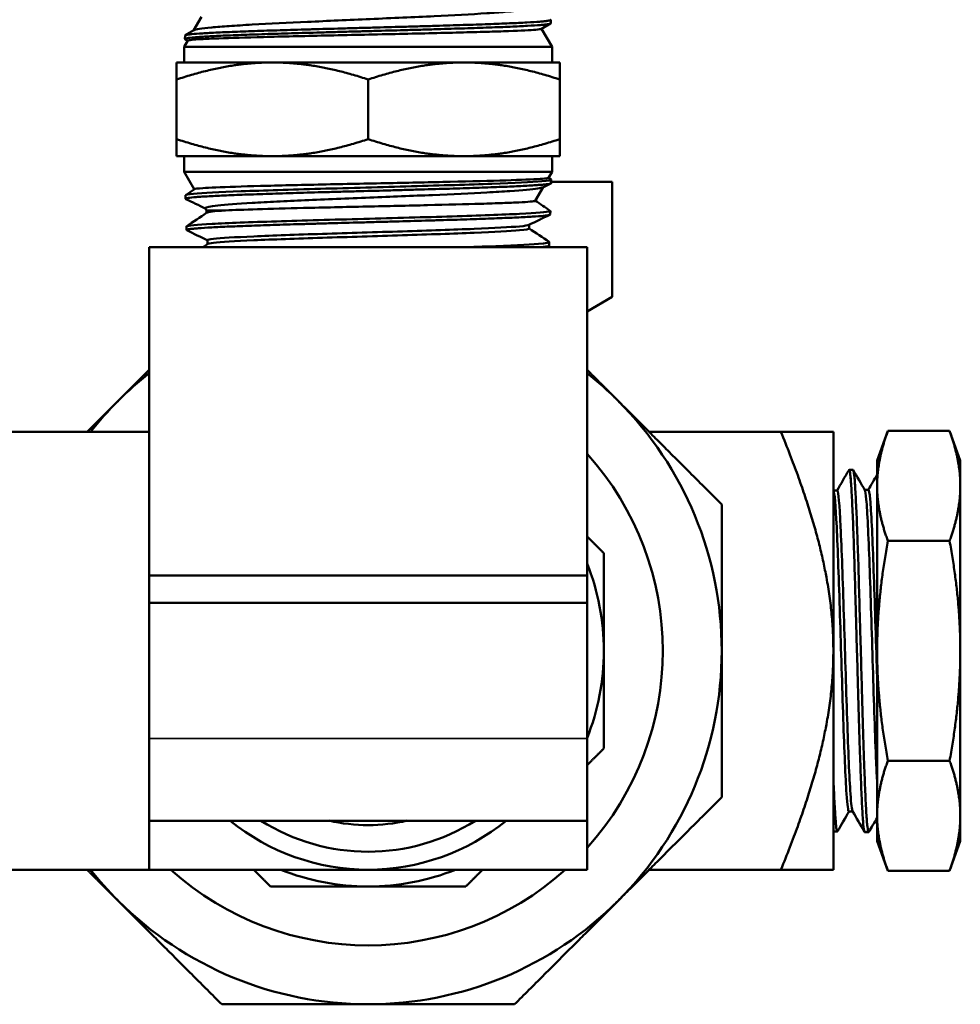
# Model space of a CAD drawing. Header units: inches. Extents: x 0 to 136, y 2 to 86.
# Tile 22 of 144: x 49.03 to 51.18, y 12.8 to 15.05. Entities that reach past the tile are written whole.
import ezdxf

# ---------------------------------------------------------------- set-up
doc = ezdxf.new("R2010")
doc.units = ezdxf.units.IN
doc.header["$LTSCALE"] = 4
doc.header["$MEASUREMENT"] = 0
doc.layers.add('Visible (ANSI)', color=7, linetype='Continuous', lineweight=50)
doc.layers.add('Visible Narrow (ANSI)', color=7, linetype='Continuous', lineweight=35)

msp = doc.modelspace()

# ---------------------------------------------------------------- linework, layer by layer
at = {"layer": 'Visible (ANSI)'}
for p, q in [((49.4485, 15.0538), (49.4303, 15.0224)), ((50.2456, 15.0382), (50.2247, 15.0261)), ((50.2251, 15.0263), (50.2489, 14.9852)), ((50.2458, 15.0465), (50.2461, 15.0388)), ((49.4108, 15.0108), (49.4105, 15.003)), ((49.4169, 14.9991), (49.411, 15.0025)), ((49.4112, 15.0113), (49.4311, 15.0228)), ((49.417, 14.9993), (49.4089, 14.9852)), ((50.2489, 14.9852), (49.4089, 14.9852)), ((49.4089, 14.9852), (49.4089, 14.9494)), ((50.2489, 14.9852), (50.2489, 14.9494)), ((49.3914, 14.9494), (49.3914, 14.9104)), ((49.6101, 14.9494), (49.3914, 14.9494)), ((50.0476, 14.9494), (49.6101, 14.9494)), ((50.2664, 14.9494), (50.0476, 14.9494)), ((50.2664, 14.9494), (50.2664, 14.9104)), ((49.3914, 14.9104), (49.3914, 14.7742)), ((49.8289, 14.9104), (49.8289, 14.7742)), ((50.2664, 14.9104), (50.2664, 14.7742)), ((49.3914, 14.7352), (49.3914, 14.7742)), ((50.2664, 14.7352), (50.2664, 14.7742)), ((49.3914, 14.7352), (49.6101, 14.7352)), ((49.4089, 14.6994), (49.4089, 14.7352)), ((49.6101, 14.7352), (50.0476, 14.7352)), ((50.0476, 14.7352), (50.2664, 14.7352)), ((50.2489, 14.6994), (50.2489, 14.7352)), ((49.4089, 14.6994), (50.2489, 14.6994)), ((49.4318, 14.6597), (49.4089, 14.6994)), ((50.241, 14.6858), (50.2489, 14.6994)), ((50.2097, 14.6767), (50.2096, 14.6767)), ((50.2463, 14.673), (50.2277, 14.664)), ((50.2411, 14.6859), (50.2468, 14.6821)), ((50.2469, 14.6736), (50.2472, 14.6816)), ((50.3864, 14.6767), (50.247, 14.6767)), ((50.3864, 14.4139), (50.3864, 14.6767)), ((49.4119, 14.6379), (49.4116, 14.6459)), ((49.4124, 14.6465), (49.4321, 14.6599)), ((50.2107, 14.6334), (50.2286, 14.6644)), ((49.4599, 14.611), (49.457, 14.616)), ((49.4599, 14.611), (49.4599, 14.606)), ((50.2447, 14.6022), (50.245, 14.6102)), ((50.1966, 14.5786), (50.1966, 14.57)), ((49.4141, 14.5665), (49.4139, 14.5744)), ((49.5214, 14.5749), (49.5214, 14.5748)), ((49.4622, 14.5432), (49.4622, 14.5345)), ((50.2425, 14.5308), (50.2427, 14.5387)), ((50.3289, 14.5273), (49.3289, 14.5273)), ((49.3289, 14.5273), (49.3289, 13.7773)), ((50.3289, 14.5273), (50.3289, 13.7773)), ((50.3864, 14.4139), (50.3289, 14.3807)), ((49.3289, 14.1053), (48.8534, 14.1053)), ((50.4708, 14.1053), (50.7718, 14.1053)), ((50.7718, 14.1053), (50.8914, 14.1053)), ((50.8914, 14.1053), (50.8914, 13.6053)), ((50.9914, 14.0403), (51.0159, 14.1076)), ((51.0159, 14.1076), (51.1569, 14.1076)), ((51.1814, 14.0403), (51.1569, 14.1076)), ((50.9914, 14.0403), (50.9914, 13.982)), ((51.1814, 13.982), (51.1814, 14.0403)), ((50.9264, 14.0174), (50.9269, 14.0182)), ((50.9274, 14.0186), (50.9362, 14.0189)), ((50.8915, 13.9714), (50.9001, 13.9714)), ((50.9629, 13.9731), (50.9715, 13.9731)), ((50.9914, 13.982), (50.9914, 13.6053)), ((51.1814, 13.6053), (51.1814, 13.982)), ((51.0159, 13.8564), (51.1569, 13.8564)), ((50.3289, 13.7773), (49.3289, 13.7773)), ((49.3289, 13.7773), (49.3289, 13.7148)), ((50.3289, 13.7773), (50.3289, 13.7148)), ((50.3289, 13.7148), (49.3289, 13.7148)), ((49.3289, 13.7148), (49.3289, 13.4048)), ((50.3289, 13.7148), (50.3289, 13.4048)), ((50.8914, 13.6053), (50.8914, 13.1053)), ((50.9914, 13.6053), (50.9914, 13.2286)), ((51.1814, 13.2286), (51.1814, 13.6053)), ((49.3289, 13.2173), (49.3289, 13.4048)), ((50.3289, 13.2173), (50.3289, 13.4048)), ((51.0159, 13.3542), (51.1569, 13.3542)), ((50.9269, 13.2384), (50.9356, 13.2384)), ((50.9914, 13.2286), (50.9914, 13.1703)), ((51.1814, 13.1703), (51.1814, 13.2286)), ((50.3289, 13.2173), (49.3289, 13.2173)), ((50.8917, 13.1929), (50.9005, 13.1927)), ((50.9626, 13.1916), (50.9621, 13.1925)), ((50.9632, 13.191), (50.9719, 13.1908)), ((50.9914, 13.1703), (51.0159, 13.103)), ((51.1814, 13.1703), (51.1569, 13.103)), ((49.3289, 13.1053), (48.8534, 13.1053)), ((50.4708, 13.1053), (50.7718, 13.1053)), ((50.7718, 13.1053), (50.8914, 13.1053)), ((51.0159, 13.103), (51.1569, 13.103))]:
    msp.add_line(p, q, dxfattribs=at)
for radius, start, end in [(0.8075, 128.2574, 135), (0.8075, 45, 51.7426), (0.8075, 135, 141.7426), (0.8075, 0, 45), (0.6729, 317.9905, 42.0095), (0.6729, 317.9905, 42.0095), (0.5383, 0, 21.7526), (0.5383, 338.2474, 0), (0.8075, 315, 0), (0.5, 230.8958, 270), (0.4589, 237.7352, 302.2648), (0.3981, 257.0526, 282.9474), (0.5, 270, 309.1042), (0.8075, 218.2574, 225), (0.6729, 227.9905, 312.0095), (0.6729, 227.9905, 312.0095), (0.5383, 248.2474, 270), (0.5383, 270, 291.7526), (0.8075, 225, 270), (0.8075, 270, 315)]:
    msp.add_arc((49.8289, 13.6053), radius, start, end, dxfattribs=at)
for points, knots in [([(50.1974, 15.0742), (50.1974, 15.0727), (50.1931, 15.0711), (50.1751, 15.068), (50.1607, 15.0665), (50.1298, 15.0638), (50.1157, 15.0628), (50.064, 15.0593), (50.0223, 15.0572), (49.9336, 15.0528), (49.884, 15.0507), (49.809, 15.0474), (49.7846, 15.0463), (49.7366, 15.0442), (49.7132, 15.0431), (49.6471, 15.0402), (49.6035, 15.038), (49.5447, 15.0346), (49.5271, 15.0336), (49.4963, 15.0315), (49.4829, 15.0304), (49.4472, 15.0269), (49.4346, 15.0248), (49.4311, 15.0228)], [-4.16058, -4.16058, -4.16058, -4.16058, -3.987124, -3.987124, -3.799979, -3.799979, -3.676121, -3.676121, -3.396232, -3.396232, -3.095043, -3.095043, -2.949605, -2.949605, -2.806091, -2.806091, -2.532015, -2.532015, -2.397064, -2.397064, -2.266558, -2.266558, -1.98068, -1.98068, -1.98068, -1.98068]), ([(49.411, 15.0025), (49.4105, 15.0028), (49.4104, 15.0031), (49.4107, 15.0034), (49.4111, 15.0037), (49.4119, 15.004), (49.4132, 15.0043), (49.4158, 15.005), (49.4204, 15.0056), (49.4269, 15.0062), (49.4302, 15.0065), (49.4339, 15.0068), (49.4381, 15.0072), (49.4423, 15.0075), (49.4469, 15.0078), (49.4519, 15.0081), (49.462, 15.0088), (49.4738, 15.0094), (49.4874, 15.01), (49.4942, 15.0104), (49.5014, 15.0107), (49.509, 15.011), (49.5165, 15.0113), (49.5244, 15.0116), (49.5326, 15.0119), (49.549, 15.0125), (49.5668, 15.0132), (49.5859, 15.0138), (49.5955, 15.0142), (49.6054, 15.0145), (49.6154, 15.0148), (49.6255, 15.0151), (49.6358, 15.0155), (49.6462, 15.0158), (49.6672, 15.0164), (49.6889, 15.017), (49.7115, 15.0176), (49.7228, 15.018), (49.7342, 15.0183), (49.7457, 15.0186), (49.7572, 15.0189), (49.7688, 15.0192), (49.7804, 15.0196), (49.792, 15.0199), (49.8037, 15.0202), (49.8155, 15.0205), (49.8272, 15.0209), (49.839, 15.0212), (49.8507, 15.0215), (49.8741, 15.0221), (49.8971, 15.0227), (49.9199, 15.0234), (49.9312, 15.0237), (49.9425, 15.024), (49.9537, 15.0243), (49.9649, 15.0246), (49.976, 15.025), (49.9869, 15.0253), (50.0085, 15.026), (50.0293, 15.0266), (50.049, 15.0272), (50.0589, 15.0275), (50.0686, 15.0278), (50.078, 15.0282), (50.0874, 15.0285), (50.0966, 15.0288), (50.1054, 15.0291), (50.1229, 15.0297), (50.139, 15.0304), (50.1536, 15.031), (50.1609, 15.0313), (50.1678, 15.0317), (50.1744, 15.032), (50.181, 15.0323), (50.1872, 15.0326), (50.1929, 15.033), (50.2044, 15.0336), (50.214, 15.0342), (50.2218, 15.0348), (50.2257, 15.0351), (50.2292, 15.0355), (50.2322, 15.0358), (50.2352, 15.0361), (50.2377, 15.0364), (50.2398, 15.0368), (50.2438, 15.0374), (50.2459, 15.038), (50.2461, 15.0387), (50.2461, 15.0387), (50.2461, 15.0387), (50.2461, 15.0388)], [0.03139816, 0.03139816, 0.03139816, 0.03139816, 0.03320312, 0.03320312, 0.03320312, 0.03515625, 0.03515625, 0.03515625, 0.0390625, 0.0390625, 0.0390625, 0.04101562, 0.04101562, 0.04101562, 0.04296875, 0.04296875, 0.04296875, 0.046875, 0.046875, 0.046875, 0.04882812, 0.04882812, 0.04882812, 0.05078125, 0.05078125, 0.05078125, 0.0546875, 0.0546875, 0.0546875, 0.05664062, 0.05664062, 0.05664062, 0.05859375, 0.05859375, 0.05859375, 0.0625, 0.0625, 0.0625, 0.06445312, 0.06445312, 0.06445312, 0.06640625, 0.06640625, 0.06640625, 0.06835937, 0.06835937, 0.06835937, 0.0703125, 0.0703125, 0.0703125, 0.07421875, 0.07421875, 0.07421875, 0.07617187, 0.07617187, 0.07617187, 0.078125, 0.078125, 0.078125, 0.08203125, 0.08203125, 0.08203125, 0.08398437, 0.08398437, 0.08398437, 0.0859375, 0.0859375, 0.0859375, 0.08984375, 0.08984375, 0.08984375, 0.09179687, 0.09179687, 0.09179687, 0.09375, 0.09375, 0.09375, 0.09765625, 0.09765625, 0.09765625, 0.09960937, 0.09960937, 0.09960937, 0.1015625, 0.1015625, 0.1015625, 0.10546875, 0.10546875, 0.10546875, 0.10564759, 0.10564759, 0.10564759, 0.10564759]), ([(50.2454, 15.047), (50.2458, 15.0468), (50.2459, 15.0466), (50.2458, 15.0463), (50.2455, 15.0457), (50.2432, 15.0451), (50.239, 15.0444), (50.2369, 15.0441), (50.2343, 15.0438), (50.2312, 15.0434), (50.2282, 15.0431), (50.2246, 15.0428), (50.2206, 15.0425), (50.2125, 15.0419), (50.2027, 15.0412), (50.1912, 15.0406), (50.1854, 15.0403), (50.1792, 15.04), (50.1726, 15.0397), (50.166, 15.0393), (50.1589, 15.039), (50.1515, 15.0387), (50.1366, 15.038), (50.1203, 15.0374), (50.1028, 15.0368), (50.094, 15.0364), (50.0849, 15.0361), (50.0755, 15.0358), (50.0661, 15.0355), (50.0563, 15.0352), (50.0462, 15.0349), (50.0262, 15.0342), (50.0054, 15.0336), (49.9838, 15.0329), (49.973, 15.0326), (49.962, 15.0323), (49.9508, 15.032), (49.9396, 15.0317), (49.9282, 15.0313), (49.9167, 15.031), (49.8937, 15.0304), (49.8706, 15.0298), (49.8474, 15.0292), (49.8357, 15.0288), (49.8241, 15.0285), (49.8124, 15.0282), (49.8007, 15.0279), (49.7889, 15.0275), (49.7773, 15.0272), (49.7539, 15.0266), (49.7311, 15.0259), (49.7088, 15.0253), (49.6977, 15.025), (49.6867, 15.0247), (49.6758, 15.0244), (49.6649, 15.0241), (49.6541, 15.0237), (49.6436, 15.0234), (49.6225, 15.0228), (49.6024, 15.0221), (49.5834, 15.0215), (49.5739, 15.0212), (49.5647, 15.0208), (49.5558, 15.0205), (49.5469, 15.0202), (49.5383, 15.0199), (49.5302, 15.0196), (49.5139, 15.0189), (49.499, 15.0183), (49.4857, 15.0177), (49.479, 15.0174), (49.4727, 15.0171), (49.4668, 15.0167), (49.4609, 15.0164), (49.4555, 15.0161), (49.4505, 15.0158), (49.4406, 15.0151), (49.4325, 15.0145), (49.4262, 15.0139), (49.4231, 15.0135), (49.4204, 15.0132), (49.4182, 15.0129), (49.416, 15.0126), (49.4143, 15.0123), (49.413, 15.012), (49.4115, 15.0116), (49.4108, 15.0112), (49.4108, 15.0108)], [0.87752237, 0.87752237, 0.87752237, 0.87752237, 0.87890625, 0.87890625, 0.87890625, 0.8828125, 0.8828125, 0.8828125, 0.88476563, 0.88476563, 0.88476563, 0.88671875, 0.88671875, 0.88671875, 0.890625, 0.890625, 0.890625, 0.89257813, 0.89257813, 0.89257813, 0.89453125, 0.89453125, 0.89453125, 0.8984375, 0.8984375, 0.8984375, 0.90039063, 0.90039063, 0.90039063, 0.90234375, 0.90234375, 0.90234375, 0.90625, 0.90625, 0.90625, 0.90820313, 0.90820313, 0.90820313, 0.91015625, 0.91015625, 0.91015625, 0.9140625, 0.9140625, 0.9140625, 0.91601563, 0.91601563, 0.91601563, 0.91796875, 0.91796875, 0.91796875, 0.921875, 0.921875, 0.921875, 0.92382812, 0.92382812, 0.92382812, 0.92578125, 0.92578125, 0.92578125, 0.9296875, 0.9296875, 0.9296875, 0.93164062, 0.93164062, 0.93164062, 0.93359375, 0.93359375, 0.93359375, 0.9375, 0.9375, 0.9375, 0.93945312, 0.93945312, 0.93945312, 0.94140625, 0.94140625, 0.94140625, 0.9453125, 0.9453125, 0.9453125, 0.94726562, 0.94726562, 0.94726562, 0.94921875, 0.94921875, 0.94921875, 0.95163761, 0.95163761, 0.95163761, 0.95163761]), ([(49.417, 14.9993), (49.4171, 14.9994), (49.4171, 14.9994), (49.4187, 15.0005), (49.4291, 15.0015), (49.4587, 15.0032), (49.4721, 15.0038), (49.5153, 15.0054), (49.5499, 15.0064), (49.6325, 15.0086), (49.6805, 15.0097), (49.7834, 15.0119), (49.8376, 15.0131), (49.9432, 15.0154), (49.9934, 15.0166), (50.06, 15.0183), (50.0802, 15.0188), (50.1175, 15.0199), (50.1346, 15.0205), (50.1782, 15.0221), (50.1994, 15.0231), (50.2187, 15.0248), (50.2229, 15.0254), (50.2245, 15.026), (50.2246, 15.0261), (50.2247, 15.0261)], [-8.526875, -8.526875, -8.526875, -8.526875, -8.50735, -8.50735, -8.129535, -8.129535, -7.915593, -7.915593, -7.542631, -7.542631, -7.146374, -7.146374, -6.738514, -6.738514, -6.331589, -6.331589, -6.137458, -6.137458, -5.941043, -5.941043, -5.566693, -5.566693, -5.36216, -5.36216, -5.344909, -5.344909, -5.344909, -5.344909]), ([(49.4125, 14.6373), (49.4121, 14.6375), (49.4118, 14.6378), (49.4119, 14.638), (49.412, 14.6383), (49.4126, 14.6386), (49.4136, 14.639), (49.4147, 14.6393), (49.4163, 14.6396), (49.4183, 14.6399), (49.4224, 14.6406), (49.4284, 14.6412), (49.4363, 14.6419), (49.4403, 14.6422), (49.4448, 14.6425), (49.4497, 14.6428), (49.4546, 14.6431), (49.4599, 14.6434), (49.4656, 14.6437), (49.4771, 14.6444), (49.4902, 14.645), (49.5051, 14.6457), (49.5126, 14.646), (49.5204, 14.6463), (49.5286, 14.6467), (49.5367, 14.647), (49.5452, 14.6473), (49.554, 14.6476), (49.5715, 14.6482), (49.5904, 14.6489), (49.6105, 14.6495), (49.6205, 14.6498), (49.6309, 14.6501), (49.6414, 14.6505), (49.6519, 14.6508), (49.6626, 14.6511), (49.6734, 14.6514), (49.6951, 14.6521), (49.7174, 14.6527), (49.7405, 14.6534), (49.7521, 14.6537), (49.7638, 14.654), (49.7754, 14.6543), (49.7871, 14.6546), (49.7987, 14.6549), (49.8104, 14.6553), (49.8337, 14.6559), (49.8571, 14.6565), (49.8806, 14.6572), (49.8923, 14.6575), (49.904, 14.6578), (49.9155, 14.6582), (49.927, 14.6585), (49.9383, 14.6588), (49.9495, 14.6591), (49.9719, 14.6597), (49.9937, 14.6604), (50.0148, 14.661), (50.0254, 14.6613), (50.0358, 14.6616), (50.0458, 14.662), (50.0559, 14.6623), (50.0656, 14.6626), (50.0751, 14.6629), (50.094, 14.6636), (50.1117, 14.6642), (50.1282, 14.6649), (50.1364, 14.6652), (50.1443, 14.6655), (50.1518, 14.6658), (50.1593, 14.6661), (50.1663, 14.6664), (50.1729, 14.6668), (50.1862, 14.6674), (50.1979, 14.668), (50.2078, 14.6687), (50.2128, 14.669), (50.2174, 14.6693), (50.2214, 14.6697), (50.2255, 14.67), (50.229, 14.6703), (50.2321, 14.6706), (50.2383, 14.6712), (50.2426, 14.6719), (50.2449, 14.6725), (50.2461, 14.6728), (50.2467, 14.6731), (50.2469, 14.6735), (50.2469, 14.6735), (50.2469, 14.6736), (50.2469, 14.6736)], [0.87748602, 0.87748602, 0.87748602, 0.87748602, 0.87890625, 0.87890625, 0.87890625, 0.88085937, 0.88085937, 0.88085937, 0.8828125, 0.8828125, 0.8828125, 0.88671875, 0.88671875, 0.88671875, 0.88867187, 0.88867187, 0.88867187, 0.890625, 0.890625, 0.890625, 0.89453125, 0.89453125, 0.89453125, 0.89648437, 0.89648437, 0.89648437, 0.8984375, 0.8984375, 0.8984375, 0.90234375, 0.90234375, 0.90234375, 0.90429687, 0.90429687, 0.90429687, 0.90625, 0.90625, 0.90625, 0.91015625, 0.91015625, 0.91015625, 0.91210937, 0.91210937, 0.91210937, 0.9140625, 0.9140625, 0.9140625, 0.91796875, 0.91796875, 0.91796875, 0.91992187, 0.91992187, 0.91992187, 0.921875, 0.921875, 0.921875, 0.92578125, 0.92578125, 0.92578125, 0.92773437, 0.92773437, 0.92773437, 0.9296875, 0.9296875, 0.9296875, 0.93359375, 0.93359375, 0.93359375, 0.93554687, 0.93554687, 0.93554687, 0.9375, 0.9375, 0.9375, 0.94140625, 0.94140625, 0.94140625, 0.94335937, 0.94335937, 0.94335937, 0.9453125, 0.9453125, 0.9453125, 0.94921875, 0.94921875, 0.94921875, 0.95117187, 0.95117187, 0.95117187, 0.95148496, 0.95148496, 0.95148496, 0.95148496]), ([(49.4321, 14.6599), (49.4332, 14.6607), (49.4396, 14.6615), (49.4589, 14.6628), (49.469, 14.6633), (49.5067, 14.665), (49.5412, 14.6661), (49.6246, 14.6683), (49.6727, 14.6694), (49.7736, 14.6716), (49.8256, 14.6726), (49.9255, 14.6747), (49.9726, 14.6757), (50.0646, 14.6778), (50.1077, 14.6789), (50.1782, 14.6811), (50.205, 14.6822), (50.2295, 14.6838), (50.235, 14.6843), (50.2398, 14.6852), (50.2408, 14.6855), (50.241, 14.6858)], [-4.688322, -4.688322, -4.688322, -4.688322, -4.398826, -4.398826, -4.204036, -4.204036, -3.794617, -3.794617, -3.384564, -3.384564, -2.988215, -2.988215, -2.612578, -2.612578, -2.194348, -2.194348, -1.776934, -1.776934, -1.577381, -1.577381, -1.464273, -1.464273, -1.464273, -1.464273]), ([(50.2277, 14.664), (50.2258, 14.6631), (50.2219, 14.6622), (50.2035, 14.6594), (50.1819, 14.6574), (50.137, 14.6544), (50.1193, 14.6534), (50.0635, 14.6504), (50.0215, 14.6484), (49.953, 14.6455), (49.9293, 14.6446), (49.8812, 14.6426), (49.8569, 14.6416), (49.7816, 14.6385), (49.7312, 14.6366), (49.6621, 14.6335), (49.6407, 14.6324), (49.6002, 14.6305), (49.5812, 14.6295), (49.5302, 14.6265), (49.5035, 14.6245), (49.468, 14.6207), (49.4584, 14.6188), (49.4569, 14.6166), (49.4569, 14.6163), (49.457, 14.616)], [-3.347272, -3.347272, -3.347272, -3.347272, -3.171393, -3.171393, -2.794452, -2.794452, -2.59413, -2.59413, -2.22272, -2.22272, -2.035861, -2.035861, -1.850724, -1.850724, -1.46282, -1.46282, -1.277901, -1.277901, -1.089488, -1.089488, -0.722278, -0.722278, -0.37739, -0.37739, -0.325641, -0.325641, -0.325641, -0.325641]), ([(49.5033, 14.6113), (49.522, 14.6122), (49.5467, 14.6131), (49.6069, 14.615), (49.6424, 14.6159), (49.7268, 14.618), (49.776, 14.6191), (49.8495, 14.6207), (49.8731, 14.6212), (49.9196, 14.6223), (49.9424, 14.6228), (50.0095, 14.6244), (50.0508, 14.6254), (50.1046, 14.6271), (50.1213, 14.6276), (50.1504, 14.6287), (50.1628, 14.6292), (50.1951, 14.6308), (50.2077, 14.632), (50.2105, 14.6332), (50.2107, 14.6333), (50.2107, 14.6334)], [-10.493921, -10.493921, -10.493921, -10.493921, -10.176194, -10.176194, -9.844364, -9.844364, -9.456782, -9.456782, -9.273257, -9.273257, -9.090635, -9.090635, -8.717218, -8.717218, -8.524425, -8.524425, -8.336682, -8.336682, -7.942487, -7.942487, -7.904651, -7.904651, -7.904651, -7.904651]), ([(49.4148, 14.5659), (49.4142, 14.5662), (49.414, 14.5665), (49.4142, 14.5668), (49.4148, 14.5674), (49.4173, 14.5681), (49.4218, 14.5687), (49.4241, 14.569), (49.4269, 14.5693), (49.4301, 14.5696), (49.4333, 14.57), (49.437, 14.5703), (49.4412, 14.5706), (49.4495, 14.5713), (49.4596, 14.5719), (49.4716, 14.5726), (49.4776, 14.5729), (49.484, 14.5732), (49.4909, 14.5735), (49.4977, 14.5739), (49.5049, 14.5742), (49.5125, 14.5745), (49.5276, 14.5751), (49.5441, 14.5758), (49.5622, 14.5764), (49.5712, 14.5767), (49.5806, 14.5771), (49.5902, 14.5774), (49.5999, 14.5777), (49.6097, 14.578), (49.6198, 14.5784), (49.64, 14.579), (49.6611, 14.5796), (49.6832, 14.5803), (49.6942, 14.5806), (49.7055, 14.5809), (49.7168, 14.5812), (49.7282, 14.5815), (49.7396, 14.5819), (49.7511, 14.5822), (49.774, 14.5829), (49.7973, 14.5835), (49.8209, 14.5841), (49.8326, 14.5845), (49.8445, 14.5848), (49.8563, 14.5851), (49.868, 14.5854), (49.8797, 14.5857), (49.8912, 14.586), (49.9143, 14.5867), (49.9371, 14.5873), (49.9595, 14.588), (49.9707, 14.5883), (49.9818, 14.5886), (49.9926, 14.589), (50.0034, 14.5893), (50.014, 14.5896), (50.0243, 14.5899), (50.045, 14.5906), (50.0646, 14.5912), (50.0833, 14.5918), (50.0926, 14.5921), (50.1017, 14.5925), (50.1103, 14.5928), (50.119, 14.5931), (50.1273, 14.5934), (50.1352, 14.5938), (50.151, 14.5944), (50.1653, 14.5951), (50.1781, 14.5957), (50.1845, 14.596), (50.1906, 14.5963), (50.1961, 14.5967), (50.2016, 14.597), (50.2067, 14.5973), (50.2112, 14.5976), (50.2204, 14.5982), (50.2278, 14.5989), (50.2333, 14.5995), (50.236, 14.5999), (50.2383, 14.6002), (50.2401, 14.6005), (50.2418, 14.6008), (50.2431, 14.6012), (50.2438, 14.6015), (50.2444, 14.6017), (50.2447, 14.602), (50.2447, 14.6022)], [0.73250849, 0.73250849, 0.73250849, 0.73250849, 0.734375, 0.734375, 0.734375, 0.73828125, 0.73828125, 0.73828125, 0.74023437, 0.74023437, 0.74023437, 0.7421875, 0.7421875, 0.7421875, 0.74609375, 0.74609375, 0.74609375, 0.74804687, 0.74804687, 0.74804687, 0.75, 0.75, 0.75, 0.75390625, 0.75390625, 0.75390625, 0.75585937, 0.75585937, 0.75585937, 0.7578125, 0.7578125, 0.7578125, 0.76171875, 0.76171875, 0.76171875, 0.76367187, 0.76367187, 0.76367187, 0.765625, 0.765625, 0.765625, 0.76953125, 0.76953125, 0.76953125, 0.77148437, 0.77148437, 0.77148437, 0.7734375, 0.7734375, 0.7734375, 0.77734375, 0.77734375, 0.77734375, 0.77929687, 0.77929687, 0.77929687, 0.78125, 0.78125, 0.78125, 0.78515625, 0.78515625, 0.78515625, 0.78710937, 0.78710937, 0.78710937, 0.7890625, 0.7890625, 0.7890625, 0.79296875, 0.79296875, 0.79296875, 0.79492187, 0.79492187, 0.79492187, 0.796875, 0.796875, 0.796875, 0.80078125, 0.80078125, 0.80078125, 0.80273437, 0.80273437, 0.80273437, 0.8046875, 0.8046875, 0.8046875, 0.80618012, 0.80618012, 0.80618012, 0.80618012]), ([(49.4599, 14.611), (49.4599, 14.611), (49.4603, 14.611), (49.4627, 14.611), (49.467, 14.611), (49.4808, 14.6111), (49.4907, 14.6112), (49.5033, 14.6113)], [-0.4582693, -0.4582693, -0.4582693, -0.4582693, -0.390651, -0.390651, -0.2036616, -0.2036616, 0, 0, 0, 0]), ([(50.1959, 14.5782), (50.1936, 14.5771), (50.1865, 14.576), (50.1533, 14.573), (50.1173, 14.5711), (50.0243, 14.5673), (49.9675, 14.5654), (49.847, 14.5616), (49.7834, 14.5597), (49.6653, 14.5559), (49.6108, 14.554), (49.5244, 14.5501), (49.4925, 14.5482), (49.4668, 14.5453), (49.4622, 14.5442), (49.4622, 14.5432)], [0.33391917, 0.33391917, 0.33391917, 0.33391917, 0.33796348, 0.33796348, 0.34508215, 0.34508215, 0.35220082, 0.35220082, 0.35931949, 0.35931949, 0.36643817, 0.36643817, 0.37355684, 0.37355684, 0.37743192, 0.37743192, 0.37743192, 0.37743192]), ([(50.1966, 14.57), (50.1966, 14.5687), (50.1892, 14.5673), (50.1533, 14.5641), (50.1173, 14.5622), (50.0243, 14.5584), (49.9675, 14.5565), (49.847, 14.5527), (49.7834, 14.5507), (49.6653, 14.5469), (49.6108, 14.545), (49.5244, 14.5412), (49.4925, 14.5393), (49.4683, 14.5365), (49.4639, 14.5357), (49.4626, 14.5348)], [0.33301135, 0.33301135, 0.33301135, 0.33301135, 0.33796348, 0.33796348, 0.34508215, 0.34508215, 0.35220082, 0.35220082, 0.35931949, 0.35931949, 0.36643817, 0.36643817, 0.37355684, 0.37355684, 0.37677973, 0.37677973, 0.37677973, 0.37677973]), ([(50.2231, 14.5273), (50.2261, 14.5276), (50.2288, 14.5278), (50.2311, 14.5281), (50.2365, 14.5287), (50.2401, 14.5294), (50.2416, 14.53), (50.2422, 14.5303), (50.2425, 14.5305), (50.2425, 14.5308)], [0.654603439, 0.654603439, 0.654603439, 0.654603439, 0.65625, 0.65625, 0.65625, 0.66015625, 0.66015625, 0.66015625, 0.661644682, 0.661644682, 0.661644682, 0.661644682]), ([(50.9269, 14.0182), (50.9269, 14.0183), (50.9269, 14.0183), (50.927, 14.0183), (50.9274, 14.0189), (50.9278, 14.0187), (50.9282, 14.0176), (50.9286, 14.0165), (50.9291, 14.0147), (50.9295, 14.012), (50.9299, 14.0093), (50.9304, 14.0058), (50.9308, 14.0016), (50.9312, 13.9973), (50.9316, 13.9922), (50.932, 13.9864), (50.9328, 13.9747), (50.9336, 13.9601), (50.9344, 13.9428), (50.9348, 13.9342), (50.9352, 13.9248), (50.9356, 13.9148), (50.9361, 13.9048), (50.9365, 13.8942), (50.9369, 13.8831), (50.9378, 13.861), (50.9386, 13.8368), (50.9395, 13.8105), (50.9403, 13.7842), (50.941, 13.7567), (50.9418, 13.7281), (50.9422, 13.7138), (50.9426, 13.6993), (50.9431, 13.6844), (50.9435, 13.6696), (50.9439, 13.6546), (50.9443, 13.6397), (50.9452, 13.6098), (50.9461, 13.5799), (50.9469, 13.55), (50.9473, 13.535), (50.9477, 13.5201), (50.9481, 13.5055), (50.9485, 13.491), (50.9489, 13.4767), (50.9493, 13.4626), (50.9497, 13.4486), (50.9501, 13.4348), (50.9505, 13.4213), (50.9509, 13.4078), (50.9513, 13.3946), (50.9518, 13.3819), (50.9526, 13.3566), (50.9535, 13.3333), (50.9543, 13.3121), (50.9547, 13.3014), (50.9551, 13.2913), (50.9555, 13.2819), (50.9559, 13.2725), (50.9563, 13.2638), (50.9567, 13.2558), (50.9571, 13.2477), (50.9575, 13.2404), (50.9579, 13.2337), (50.9583, 13.2271), (50.9587, 13.2211), (50.9592, 13.216), (50.96, 13.2057), (50.9609, 13.1986), (50.9617, 13.1946), (50.9621, 13.1926), (50.9625, 13.1915), (50.9629, 13.1911), (50.963, 13.1911), (50.9631, 13.191), (50.9632, 13.191)], [0.89830619, 0.89830619, 0.89830619, 0.89830619, 0.8984375, 0.8984375, 0.8984375, 0.90039062, 0.90039062, 0.90039062, 0.90234375, 0.90234375, 0.90234375, 0.90429688, 0.90429688, 0.90429688, 0.90625, 0.90625, 0.90625, 0.91015625, 0.91015625, 0.91015625, 0.91210938, 0.91210938, 0.91210938, 0.9140625, 0.9140625, 0.9140625, 0.91796875, 0.91796875, 0.91796875, 0.921875, 0.921875, 0.921875, 0.92382812, 0.92382812, 0.92382812, 0.92578125, 0.92578125, 0.92578125, 0.9296875, 0.9296875, 0.9296875, 0.93164062, 0.93164062, 0.93164062, 0.93359375, 0.93359375, 0.93359375, 0.93554688, 0.93554688, 0.93554688, 0.9375, 0.9375, 0.9375, 0.94140625, 0.94140625, 0.94140625, 0.94335938, 0.94335938, 0.94335938, 0.9453125, 0.9453125, 0.9453125, 0.94726563, 0.94726563, 0.94726563, 0.94921875, 0.94921875, 0.94921875, 0.953125, 0.953125, 0.953125, 0.95507813, 0.95507813, 0.95507813, 0.95547203, 0.95547203, 0.95547203, 0.95547203]), ([(50.9725, 13.1912), (50.9722, 13.1907), (50.9719, 13.1907), (50.9716, 13.191), (50.9708, 13.192), (50.97, 13.1961), (50.9692, 13.2036), (50.9687, 13.2073), (50.9683, 13.2118), (50.9679, 13.2171), (50.9674, 13.2224), (50.967, 13.2284), (50.9666, 13.2351), (50.9662, 13.2418), (50.9658, 13.2492), (50.9654, 13.2574), (50.965, 13.2656), (50.9646, 13.2746), (50.9642, 13.2841), (50.9634, 13.3031), (50.9626, 13.3244), (50.9617, 13.348), (50.9613, 13.3597), (50.9609, 13.3722), (50.9604, 13.3849), (50.96, 13.3977), (50.9596, 13.4108), (50.9592, 13.4242), (50.9588, 13.4377), (50.9584, 13.4515), (50.958, 13.4656), (50.9576, 13.4797), (50.9572, 13.4943), (50.9568, 13.509), (50.956, 13.5383), (50.9552, 13.568), (50.9543, 13.598), (50.9539, 13.613), (50.9535, 13.6281), (50.953, 13.6432), (50.9526, 13.6582), (50.9522, 13.6731), (50.9518, 13.6877), (50.9509, 13.717), (50.9501, 13.7456), (50.9493, 13.7733), (50.9486, 13.801), (50.9478, 13.8268), (50.9469, 13.8509), (50.9465, 13.863), (50.946, 13.8745), (50.9456, 13.8857), (50.9452, 13.8968), (50.9448, 13.9073), (50.9443, 13.9171), (50.9435, 13.9368), (50.9427, 13.9539), (50.9419, 13.9684), (50.9415, 13.9756), (50.9411, 13.9822), (50.9407, 13.9878), (50.9403, 13.9935), (50.9399, 13.9985), (50.9395, 14.0026), (50.9391, 14.0068), (50.9386, 14.0101), (50.9382, 14.0127), (50.9378, 14.0153), (50.9373, 14.0171), (50.9369, 14.0181), (50.9367, 14.0186), (50.9364, 14.0189), (50.9362, 14.0189)], [0.02986393, 0.02986393, 0.02986393, 0.02986393, 0.03125, 0.03125, 0.03125, 0.03515625, 0.03515625, 0.03515625, 0.03710937, 0.03710937, 0.03710937, 0.0390625, 0.0390625, 0.0390625, 0.04101562, 0.04101562, 0.04101562, 0.04296875, 0.04296875, 0.04296875, 0.046875, 0.046875, 0.046875, 0.04882812, 0.04882812, 0.04882812, 0.05078125, 0.05078125, 0.05078125, 0.05273437, 0.05273437, 0.05273437, 0.0546875, 0.0546875, 0.0546875, 0.05859375, 0.05859375, 0.05859375, 0.06054687, 0.06054687, 0.06054687, 0.0625, 0.0625, 0.0625, 0.06640625, 0.06640625, 0.06640625, 0.0703125, 0.0703125, 0.0703125, 0.07226562, 0.07226562, 0.07226562, 0.07421875, 0.07421875, 0.07421875, 0.078125, 0.078125, 0.078125, 0.08007812, 0.08007812, 0.08007812, 0.08203125, 0.08203125, 0.08203125, 0.08398437, 0.08398437, 0.08398437, 0.0859375, 0.0859375, 0.0859375, 0.08708545, 0.08708545, 0.08708545, 0.08708545]), ([(50.9269, 13.2384), (50.9251, 13.2384), (50.9233, 13.2521), (50.919, 13.3156), (50.9165, 13.3769), (50.9115, 13.5233), (50.909, 13.608), (50.904, 13.7654), (50.9015, 13.8376), (50.8966, 13.9376), (50.8942, 13.9668), (50.8918, 13.9709)], [0.3111713, 0.3111713, 0.3111713, 0.3111713, 0.31641165, 0.31641165, 0.32368387, 0.32368387, 0.33095609, 0.33095609, 0.3382283, 0.3382283, 0.34519057, 0.34519057, 0.34519057, 0.34519057]), ([(50.9352, 13.2389), (50.9336, 13.2417), (50.932, 13.2551), (50.9279, 13.3156), (50.9254, 13.3769), (50.9204, 13.5233), (50.9179, 13.608), (50.9129, 13.7654), (50.9104, 13.8376), (50.9054, 13.9398), (50.9029, 13.9693), (50.9003, 13.9714), (50.9002, 13.9714), (50.9001, 13.9714)], [0.31176753, 0.31176753, 0.31176753, 0.31176753, 0.31641165, 0.31641165, 0.32368387, 0.32368387, 0.33095609, 0.33095609, 0.3382283, 0.3382283, 0.34550052, 0.34550052, 0.34576428, 0.34576428, 0.34576428, 0.34576428]), ([(50.9914, 13.3037), (50.9906, 13.3176), (50.9899, 13.3335), (50.9866, 13.4099), (50.9841, 13.4877), (50.9791, 13.6492), (50.9766, 13.7324), (50.9716, 13.8698), (50.9691, 13.9234), (50.9655, 13.9635), (50.9644, 13.9706), (50.9632, 13.9726)], [0.24878976, 0.24878976, 0.24878976, 0.24878976, 0.2509617, 0.2509617, 0.25823392, 0.25823392, 0.26550614, 0.26550614, 0.27277835, 0.27277835, 0.2760212, 0.2760212, 0.2760212, 0.2760212]), ([(50.9914, 13.542), (50.9911, 13.5507), (50.9908, 13.5596), (50.988, 13.6492), (50.9855, 13.7324), (50.9805, 13.8698), (50.978, 13.9234), (50.9742, 13.9658), (50.9729, 13.9731), (50.9715, 13.9731)], [0.2574343, 0.2574343, 0.2574343, 0.2574343, 0.25823392, 0.25823392, 0.26550614, 0.26550614, 0.27277835, 0.27277835, 0.27661996, 0.27661996, 0.27661996, 0.27661996]), ([(50.9011, 13.1932), (50.9006, 13.1924), (50.9002, 13.1925), (50.8997, 13.1936), (50.8993, 13.1946), (50.8989, 13.1964), (50.8985, 13.199), (50.8981, 13.2016), (50.8977, 13.2051), (50.8973, 13.2093), (50.8969, 13.2135), (50.8965, 13.2184), (50.8961, 13.2242), (50.8957, 13.23), (50.8953, 13.2366), (50.8949, 13.2439), (50.894, 13.2583), (50.8931, 13.2755), (50.8923, 13.2954), (50.892, 13.3026), (50.8917, 13.3102), (50.8914, 13.3181)], [0.14245069, 0.14245069, 0.14245069, 0.14245069, 0.14453125, 0.14453125, 0.14453125, 0.14648437, 0.14648437, 0.14648437, 0.1484375, 0.1484375, 0.1484375, 0.15039062, 0.15039062, 0.15039062, 0.15234375, 0.15234375, 0.15234375, 0.15625, 0.15625, 0.15625, 0.15766765, 0.15766765, 0.15766765, 0.15766765])]:
    msp.add_open_spline(points, degree=3, knots=knots, dxfattribs=at)
for points, weights in [([(49.6101, 14.9494), (49.5086, 14.9494), (49.3914, 14.9104)], [1.50210825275, 1.50210825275, 1.39426173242]), ([(49.8289, 14.9104), (49.7116, 14.9494), (49.6101, 14.9494)], [1.39426173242, 1.50210825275, 1.50210825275]), ([(50.0476, 14.9494), (49.9461, 14.9494), (49.8289, 14.9104)], [1.50210825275, 1.50210825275, 1.39426173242]), ([(50.2664, 14.9104), (50.1491, 14.9494), (50.0476, 14.9494)], [1.39426173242, 1.50210825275, 1.50210825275]), ([(49.3914, 14.7742), (49.5086, 14.7352), (49.6101, 14.7352)], [1.39426173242, 1.50210825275, 1.50210825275]), ([(49.6101, 14.7352), (49.7116, 14.7352), (49.8289, 14.7742)], [1.50210825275, 1.50210825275, 1.39426173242]), ([(49.8289, 14.7742), (49.9461, 14.7352), (50.0476, 14.7352)], [1.39426173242, 1.50210825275, 1.50210825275]), ([(50.0476, 14.7352), (50.1491, 14.7352), (50.2664, 14.7742)], [1.50210825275, 1.50210825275, 1.39426173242]), ([(49.3289, 14.2473), (49.2932, 14.2116), (49.2579, 14.1763)], [1.65031088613, 1.65666362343, 1.65666362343]), ([(50.3999, 14.1763), (50.3645, 14.2116), (50.3289, 14.2473)], [1.65666362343, 1.65666362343, 1.65031088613]), ([(49.2579, 14.1763), (49.2225, 14.1409), (49.1869, 14.1053)], [1.65666362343, 1.65666362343, 1.65031088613]), ([(50.6364, 13.9398), (50.5134, 14.0627), (50.3999, 14.1763)], [1.59111585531, 1.65666362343, 1.65666362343]), ([(50.7718, 14.1053), (50.8914, 13.8124), (50.8914, 13.6053)], [1.6920371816, 2.04246955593, 2.04246955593]), ([(51.0159, 14.1076), (50.9914, 14.0403), (50.9914, 13.982)], [1.60055216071, 1.72435530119, 1.72435530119]), ([(51.1814, 13.982), (51.1814, 14.0403), (51.1569, 14.1076)], [1.72435530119, 1.72435530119, 1.60055216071]), ([(50.9914, 13.982), (50.9914, 13.9237), (51.0159, 13.8564)], [1.72435530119, 1.72435530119, 1.60055216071]), ([(51.1569, 13.8564), (51.1814, 13.9237), (51.1814, 13.982)], [1.60055216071, 1.72435530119, 1.72435530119]), ([(50.6364, 13.6053), (50.6364, 13.7659), (50.6364, 13.9398)], [1.65666362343, 1.65666362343, 1.59111585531]), ([(50.3289, 13.8666), (50.3477, 13.8478), (50.3672, 13.8283)], [1.93847879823, 1.92455247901, 1.90645684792]), ([(50.9914, 13.6053), (50.9914, 13.7219), (51.0159, 13.8564)], [1.72435530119, 1.72435530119, 1.60055216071]), ([(51.1814, 13.6053), (51.1814, 13.7219), (51.1569, 13.8564)], [1.72435530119, 1.72435530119, 1.60055216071]), ([(50.3672, 13.6053), (50.3672, 13.7124), (50.3672, 13.8283)], [1.98499543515, 1.98499543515, 1.90645684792]), ([(50.3672, 13.3823), (50.3672, 13.4982), (50.3672, 13.6053)], [1.90645684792, 1.98499543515, 1.98499543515]), ([(50.6364, 13.2708), (50.6364, 13.4447), (50.6364, 13.6053)], [1.59111585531, 1.65666362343, 1.65666362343]), ([(50.8914, 13.6053), (50.8914, 13.3982), (50.7718, 13.1053)], [2.04246955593, 2.04246955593, 1.6920371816]), ([(51.0159, 13.3542), (50.9914, 13.4887), (50.9914, 13.6053)], [1.60055216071, 1.72435530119, 1.72435530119]), ([(51.1569, 13.3542), (51.1814, 13.4887), (51.1814, 13.6053)], [1.60055216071, 1.72435530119, 1.72435530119]), ([(50.3672, 13.3823), (50.3477, 13.3628), (50.3289, 13.344)], [1.90645684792, 1.92455247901, 1.93847879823]), ([(51.0159, 13.3542), (50.9914, 13.2869), (50.9914, 13.2286)], [1.60055216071, 1.72435530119, 1.72435530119]), ([(51.1814, 13.2286), (51.1814, 13.2869), (51.1569, 13.3542)], [1.72435530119, 1.72435530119, 1.60055216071]), ([(50.3999, 13.0343), (50.5134, 13.1479), (50.6364, 13.2708)], [1.65666362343, 1.65666362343, 1.59111585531]), ([(50.9914, 13.2286), (50.9914, 13.1703), (51.0159, 13.103)], [1.72435530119, 1.72435530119, 1.60055216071]), ([(51.1569, 13.103), (51.1814, 13.1703), (51.1814, 13.2286)], [1.60055216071, 1.72435530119, 1.72435530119]), ([(49.3289, 13.1053), (49.3289, 13.1644), (49.3289, 13.2173)], [1.73867071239, 1.8010240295, 1.85258023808]), ([(50.3289, 13.1053), (50.3289, 13.1644), (50.3289, 13.2173)], [4.02730091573, 4.17173054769, 4.29115072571]), ([(49.1869, 13.1053), (49.2225, 13.0697), (49.2579, 13.0343)], [1.65031088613, 1.65666362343, 1.65666362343]), ([(49.8289, 13.1053), (49.6218, 13.1053), (49.3289, 13.1053)], [4.86138224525, 4.86138224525, 4.02730091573]), ([(49.6059, 13.067), (49.5864, 13.0864), (49.5675, 13.1053)], [1.90645684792, 1.92455247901, 1.93847879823]), ([(50.3289, 13.1053), (50.036, 13.1053), (49.8289, 13.1053)], [4.02730091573, 4.86138224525, 4.86138224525]), ([(50.0902, 13.1053), (50.0713, 13.0864), (50.0518, 13.067)], [1.93847879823, 1.92455247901, 1.90645684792]), ([(49.8289, 13.067), (49.7218, 13.067), (49.6059, 13.067)], [1.98499543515, 1.98499543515, 1.90645684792]), ([(50.0518, 13.067), (49.9359, 13.067), (49.8289, 13.067)], [1.90645684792, 1.98499543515, 1.98499543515]), ([(49.2579, 13.0343), (49.3715, 12.9207), (49.4944, 12.7978)], [1.65666362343, 1.65666362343, 1.59111585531]), ([(50.1633, 12.7978), (50.2863, 12.9207), (50.3999, 13.0343)], [1.59111585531, 1.65666362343, 1.65666362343]), ([(49.8289, 12.7978), (49.6682, 12.7978), (49.4944, 12.7978)], [1.65666362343, 1.65666362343, 1.59111585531]), ([(50.1633, 12.7978), (49.9895, 12.7978), (49.8289, 12.7978)], [1.59111585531, 1.65666362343, 1.65666362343])]:
    msp.add_rational_spline(points, weights, degree=2, dxfattribs=at)
for points in [[(49.928, 14.6665), (49.8598, 14.6645), (49.7875, 14.6626), (49.7198, 14.6607)], [(50.1117, 14.6722), (50.06, 14.6703), (49.9962, 14.6684), (49.928, 14.6665)], [(50.2253, 14.6779), (50.2029, 14.676), (50.1634, 14.6741), (50.1117, 14.6722)], [(50.2468, 14.6821), (50.2488, 14.6807), (50.2416, 14.6793), (50.2253, 14.6779)], [(49.4301, 14.6493), (49.4179, 14.6481), (49.4117, 14.647), (49.4117, 14.6459)], [(49.5389, 14.655), (49.4885, 14.6531), (49.4507, 14.6512), (49.4301, 14.6493)], [(49.7198, 14.6607), (49.6522, 14.6588), (49.5893, 14.6569), (49.5389, 14.655)], [(49.4573, 14.6156), (49.4424, 14.6228), (49.4274, 14.6301), (49.4125, 14.6373)], [(50.2108, 14.6336), (50.2221, 14.6259), (50.2334, 14.6183), (50.2446, 14.6106)], [(49.4142, 14.5749), (49.4296, 14.5853), (49.4449, 14.5958), (49.4603, 14.6062)], [(49.5033, 14.6113), (49.4776, 14.6096), (49.4628, 14.6079), (49.4603, 14.6062)], [(50.0205, 14.5977), (49.9585, 14.5958), (49.8884, 14.5939), (49.8187, 14.592)], [(50.1749, 14.6035), (50.1361, 14.6016), (50.0825, 14.5997), (50.0205, 14.5977)], [(50.2435, 14.6092), (50.2375, 14.6073), (50.2137, 14.6054), (50.1749, 14.6035)], [(50.2439, 14.6015), (50.2279, 14.5937), (50.2119, 14.586), (50.1959, 14.5782)], [(50.2446, 14.6106), (50.2453, 14.6101), (50.2449, 14.6097), (50.2435, 14.6092)], [(49.4725, 14.5806), (49.4368, 14.5787), (49.4165, 14.5768), (49.4141, 14.5748)], [(49.6195, 14.5863), (49.5593, 14.5844), (49.5083, 14.5825), (49.4725, 14.5806)], [(49.8187, 14.592), (49.7489, 14.5901), (49.6797, 14.5882), (49.6195, 14.5863)], [(49.4141, 14.5748), (49.4139, 14.5747), (49.4139, 14.5746), (49.4139, 14.5744)], [(49.4622, 14.5428), (49.4464, 14.5505), (49.4306, 14.5582), (49.4148, 14.5659)], [(50.1966, 14.5703), (50.2119, 14.5599), (50.2271, 14.5496), (50.2424, 14.5392)], [(49.4516, 14.5273), (49.4552, 14.5298), (49.4589, 14.5323), (49.4626, 14.5348)], [(50.2177, 14.5348), (50.194, 14.5329), (50.1535, 14.5309), (50.1012, 14.529)], [(50.2424, 14.5392), (50.2445, 14.5377), (50.2362, 14.5362), (50.2177, 14.5348)], [(50.2418, 14.5301), (50.2398, 14.5292), (50.2379, 14.5282), (50.236, 14.5273)], [(50.1012, 14.529), (50.0852, 14.5285), (50.0683, 14.5279), (50.0504, 14.5273)], [(50.8998, 13.9714), (50.9087, 13.9867), (50.9175, 14.002), (50.9264, 14.0174)], [(50.9367, 14.0184), (50.9456, 14.0031), (50.9544, 13.9879), (50.9632, 13.9726)], [(50.9712, 13.9731), (50.9779, 13.9847), (50.9847, 13.9963), (50.9914, 14.0079)], [(50.8914, 13.9717), (50.8915, 13.9714), (50.8917, 13.9712), (50.8918, 13.9709)], [(50.9272, 13.2384), (50.9185, 13.2233), (50.9098, 13.2082), (50.9011, 13.1932)], [(50.9621, 13.1925), (50.9531, 13.2079), (50.9442, 13.2234), (50.9352, 13.2389)], [(50.9914, 13.2239), (50.9851, 13.213), (50.9788, 13.2021), (50.9725, 13.1912)], [(50.8914, 13.1931), (50.8915, 13.1929), (50.8916, 13.1929), (50.8917, 13.1929)]]:
    msp.add_open_spline(points, degree=3, dxfattribs=at)
at = {"layer": 'Visible Narrow (ANSI)'}
msp.add_line((50.3289, 13.4048), (49.3289, 13.4048), dxfattribs=at)
msp.add_open_spline([(50.9621, 13.1925), (50.9605, 13.1953), (50.9589, 13.2105), (50.9547, 13.2789), (50.9522, 13.348), (50.9472, 13.513), (50.9447, 13.6083), (50.9397, 13.7856), (50.9372, 13.8671), (50.9322, 13.9821), (50.9297, 14.0154), (50.9269, 14.0179), (50.9267, 14.0178), (50.9264, 14.0174)], degree=3, knots=[0.31170156, 0.31170156, 0.31170156, 0.31170156, 0.31641165, 0.31641165, 0.32368387, 0.32368387, 0.33095609, 0.33095609, 0.3382283, 0.3382283, 0.34550052, 0.34550052, 0.34627947, 0.34627947, 0.34627947, 0.34627947], dxfattribs=at)

doc.saveas('drawing.dxf')
